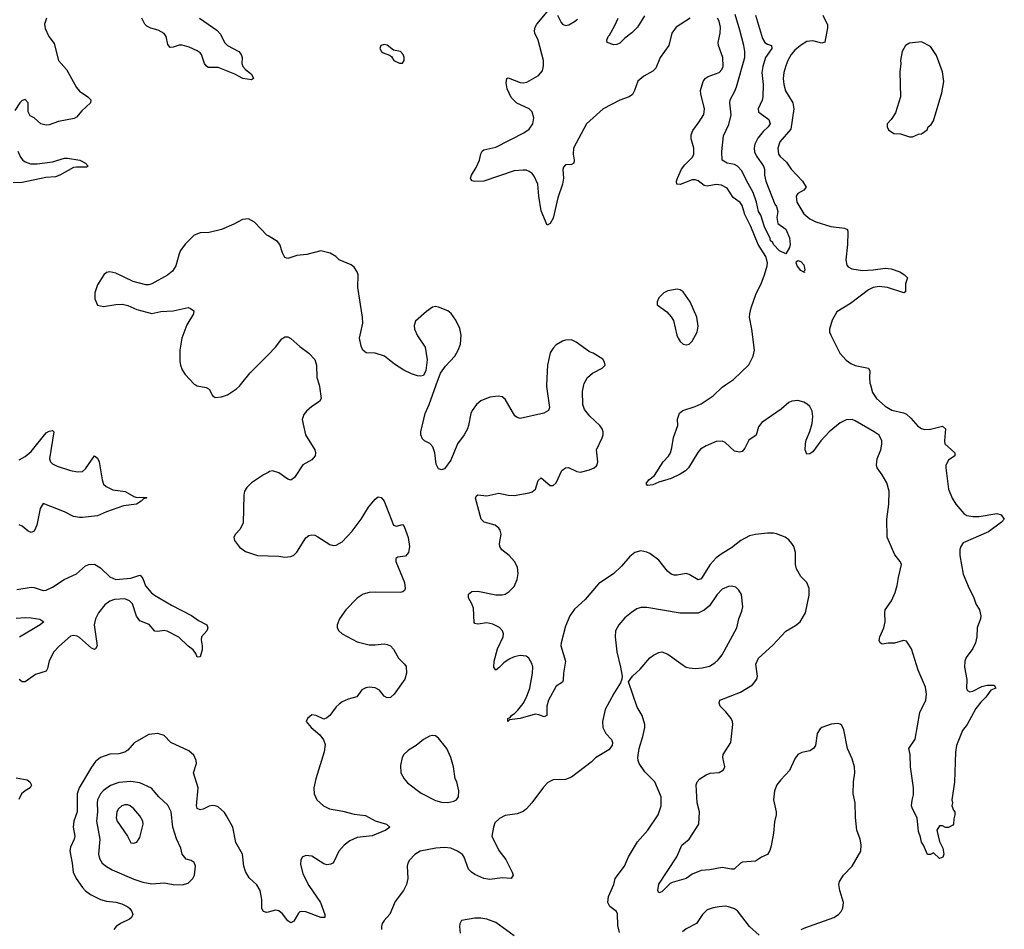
# Model space of a CAD drawing. Header units: inches. Extents: x 1771504 to 1971212, y 471788 to 643615.
# Tile 176 of 256: x 1808354 to 1814879, y 586392 to 592420. Entities that reach past the tile are written whole.
import ezdxf

# ---------------------------------------------------------------- set-up
doc = ezdxf.new("R2010")
doc.units = ezdxf.units.IN
doc.header["$MEASUREMENT"] = 0
for name, color, linetype in [('B8508', 7, 'Continuous'), ('B8509', 7, 'Continuous'), ('B8518', 7, 'Continuous'), ('B8519', 7, 'Continuous')]:
    doc.layers.add(name, color=color, linetype=linetype)

msp = doc.modelspace()

# ---------------------------------------------------------------- linework, layer by layer
at = {"layer": 'B8508', "color": 5}
for points, elevation in [([(1809518.8, 590000), (1809530, 589993), (1809590, 589982), (1809610, 589970.7), (1809630.4, 589930.4), (1809650, 589916.3), (1809690, 589920.4), (1809730, 589934), (1809790, 589973.7), (1809810, 589992), (1809816.5, 590000)], 520), ([(1808350, 589504.2), (1808390, 589525.8), (1808430, 589558.6), (1808530, 589681.7), (1808550, 589694.3), (1808570, 589698.4), (1808579.3, 589690), (1808550.4, 589510.4), (1808558, 589490), (1808570, 589478), (1808601.4, 589461.4), (1808690, 589433), (1808737, 589423), (1808770, 589425.5), (1808790, 589443), (1808850, 589530.6), (1808870, 589514), (1808881.3, 589490), (1808899.5, 589370), (1808910, 589342.8), (1808925.7, 589325.7), (1808970, 589304.9), (1809052.7, 589292.7), (1809110, 589259.5), (1809130, 589254.9), (1809177.1, 589257.1), (1809193.4, 589253.4), (1809193.4, 589250), (1809174.7, 589245.3), (1809159.1, 589230), (1809126.8, 589210), (1809041.7, 589198.3), (1808930, 589159.4), (1808870, 589133.3), (1808770, 589121.1), (1808750, 589120.4), (1808710, 589128.3), (1808650, 589159.8), (1808510, 589215.1), (1808490, 589182), (1808466.5, 589070), (1808449.1, 589030.9), (1808430, 589021.3), (1808410, 589029.7), (1808370, 589064.4), (1808350, 589073.3)], 480), ([(1810000, 589419.9), (1809970, 589403), (1809889.3, 589350.7), (1809858.9, 589321.1), (1809844.1, 589295.9), (1809838.3, 589270), (1809833.7, 589086.3), (1809815.8, 589044.2), (1809784, 589010), (1809773.4, 588990), (1809778, 588970), (1809810, 588925.5), (1809850, 588896.4), (1809930, 588868.7), (1810000, 588866.6)], 520), ([(1808335.1, 588644.9), (1808430, 588660.7), (1808450, 588658), (1808510, 588636.5), (1808530, 588638.9), (1808570, 588659.1), (1808648.6, 588711.4), (1808730, 588748.5), (1808790, 588800.2), (1808810.8, 588809.2), (1808850, 588812.3), (1808888.4, 588788.4), (1808950, 588727.2), (1808990, 588710.2), (1809090, 588719.8), (1809150, 588738.3), (1809155.5, 588735.5), (1809170, 588716.3), (1809188.5, 588668.5), (1809224.4, 588624.4), (1809246, 588606), (1809360.1, 588540.1), (1809492.2, 588472.2), (1809537.7, 588437.7), (1809594, 588410), (1809600.7, 588390), (1809594, 588370), (1809559.1, 588330), (1809556.3, 588310), (1809564, 588270), (1809563.5, 588243.5), (1809550, 588198), (1809530, 588195.3), (1809520.1, 588220.1), (1809503.3, 588243.3), (1809470, 588268), (1809408.7, 588328.7), (1809330, 588367.4), (1809310, 588371.4), (1809270, 588366.2), (1809250, 588368.5), (1809212.7, 588412.7), (1809150, 588435.6), (1809127.5, 588467.5), (1809100.4, 588550), (1809081.5, 588570), (1809050, 588582.3), (1808982.8, 588577.2), (1808950, 588566.4), (1808917.9, 588542.1), (1808876, 588490), (1808856, 588450), (1808848, 588410), (1808866, 588270), (1808856, 588250), (1808850, 588247.3), (1808830, 588255.1), (1808750, 588325.5), (1808734.1, 588334.1), (1808710, 588338.5), (1808690, 588334.4), (1808613.3, 588266.7), (1808580.8, 588230), (1808550, 588172.3), (1808538.4, 588121.6), (1808530, 588103.6), (1808458.6, 588081.4), (1808390, 588033.3), (1808370, 588033.3), (1808350, 588047.6)], 480), ([(1808330, 588454.4), (1808390, 588459.7), (1808430, 588456.5), (1808486.7, 588446.7), (1808513, 588430), (1808490, 588409.7), (1808352.2, 588327.8)], 460), ([(1810000, 586506.5), (1809990, 586504.2), (1809969.4, 586510), (1809958.4, 586530), (1809958.3, 586590), (1809946.3, 586650), (1809926.1, 586686.1), (1809874.2, 586734.2), (1809850, 586775.1), (1809839.3, 586810), (1809830.9, 586890), (1809786.7, 586966.7), (1809765.3, 587070), (1809725.2, 587145.2), (1809710, 587165.6), (1809670, 587202.9), (1809650, 587211.5), (1809630, 587212.6), (1809610, 587207.3), (1809570, 587188.8), (1809550, 587184.5), (1809530, 587192), (1809524.7, 587210), (1809535.4, 587330), (1809506.3, 587430), (1809525.1, 587490), (1809522.3, 587510), (1809507, 587547), (1809474.8, 587574.8), (1809355.1, 587630), (1809310, 587676.9), (1809270, 587689.7), (1809210, 587682.4), (1809111.5, 587628.5), (1809070, 587579.6), (1809050, 587565.1), (1809010, 587555.1), (1808950, 587553.1), (1808889.5, 587530.5), (1808856.6, 587503.4), (1808830, 587467.3), (1808748.6, 587330), (1808735.5, 587290), (1808735.2, 587170), (1808713.4, 587110), (1808708.1, 587070), (1808718.2, 587010), (1808715, 586990), (1808690, 586937), (1808686.8, 586913.2), (1808701.7, 586830), (1808707.2, 586770), (1808726.9, 586730), (1808770, 586669.1), (1808790, 586646.9), (1808822.6, 586622.6), (1808890, 586589.3), (1808930, 586579), (1808990, 586572.5), (1809030, 586560.6), (1809070, 586540.2), (1809083.7, 586530), (1809097.6, 586510), (1809103.1, 586490), (1809095.5, 586470), (1809081.5, 586458.5), (1809021.6, 586430), (1808992.7, 586410), (1808978, 586390)], 520), ([(1808330, 587395.7), (1808403.7, 587383.7), (1808421.7, 587370), (1808431.5, 587348.5), (1808422.4, 587330), (1808389.4, 587310.6), (1808366.3, 587290), (1808347.3, 587252.7)], 480)]:
    msp.add_lwpolyline(points, dxfattribs=dict(at, elevation=elevation))
for points, elevation in [([(1809090, 587372.5), (1809010, 587364.8), (1808955.4, 587344.6), (1808910, 587313.1), (1808889.6, 587290.4), (1808869.5, 587250), (1808866.5, 587230), (1808870.1, 587169.9), (1808861.7, 587110), (1808884.4, 586990), (1808875.3, 586890), (1808882, 586862), (1808901.3, 586830), (1808928.2, 586808.2), (1808967, 586787), (1809110, 586724.4), (1809170, 586704.4), (1809230, 586694), (1809310, 586701.1), (1809371.7, 586688.3), (1809430, 586686), (1809470, 586698.8), (1809501.2, 586730), (1809513.2, 586750), (1809519, 586810), (1809510, 586835.3), (1809489.1, 586849.1), (1809458, 586858), (1809429.7, 586889.7), (1809420.5, 586930), (1809392.4, 586992.4), (1809369, 587070), (1809357.8, 587170), (1809334.9, 587214.9), (1809275.8, 587270), (1809227.9, 587327.9), (1809150, 587363.8)], 540), ([(1809050, 587217), (1809030, 587209.8), (1809008.6, 587190), (1808997.8, 587170), (1808991.9, 587130), (1809000.2, 587110), (1809068.5, 587010), (1809090, 586966), (1809110, 586962.8), (1809130, 586970.8), (1809150, 587001), (1809171.4, 587088.6), (1809168.7, 587110), (1809150, 587144.2), (1809111, 587190), (1809085.6, 587210), (1809070, 587216.5)], 560)]:
    msp.add_lwpolyline(points, close=True, dxfattribs=dict(at, elevation=elevation))
at = {"layer": 'B8509', "color": 5}
for points, elevation in [([(1808530.7, 592430), (1808519.1, 592390), (1808522.5, 592362.5), (1808546, 592310), (1808582.5, 592262.5), (1808610.7, 592150), (1808663, 592090), (1808730.3, 591970), (1808750, 591947.2), (1808805.5, 591910), (1808826, 591890), (1808822.4, 591870), (1808764.7, 591815.3), (1808730, 591775.1), (1808714.5, 591765.5), (1808610, 591746), (1808550, 591724.2), (1808530, 591722), (1808494, 591730), (1808450, 591769.2), (1808422.9, 591782.9), (1808409.3, 591810), (1808409.2, 591870), (1808390, 591891.8), (1808370, 591885.2), (1808354.8, 591870), (1808321.1, 591818.9)], 480), ([(1809544.7, 592430), (1809660.2, 592350), (1809683.8, 592323.8), (1809711.5, 592270), (1809730, 592250.3), (1809804.9, 592210), (1809821.3, 592190), (1809828.2, 592170), (1809826, 592130), (1809833, 592110), (1809850.6, 592090), (1809890, 592059.1), (1809904, 592030), (1809890, 592022.4), (1809833.2, 592030), (1809779.2, 592059.2), (1809670, 592104.1), (1809603.6, 592103.6), (1809590, 592113.6), (1809579.1, 592130), (1809559.2, 592190), (1809550, 592200.4), (1809530, 592214.6), (1809477.3, 592237.3), (1809430, 592251.6), (1809410, 592250.8), (1809370, 592237.2), (1809350, 592236.9), (1809336.5, 592256.5), (1809324.2, 592310), (1809310, 592329.8), (1809271.5, 592350), (1809223.1, 592363.1), (1809196.8, 592376.8), (1809183.1, 592390), (1809164, 592430)], 480), ([(1808341.7, 591550), (1808358.9, 591510), (1808373.7, 591490), (1808390, 591477.7), (1808425.9, 591465.9), (1808470, 591465.8), (1808570, 591479.3), (1808650, 591502), (1808670, 591503.6), (1808753, 591490), (1808790.4, 591470), (1808806.8, 591450), (1808796, 591444), (1808730, 591443.9), (1808710, 591439.8), (1808618.7, 591390), (1808590, 591379.9), (1808526.2, 591373.8), (1808370, 591342.2), (1808310, 591338.8)], 480), ([(1810000, 590987.9), (1809992.5, 590992.5), (1809910, 591079.3), (1809870, 591101.2), (1809830, 591097.2), (1809773.8, 591066.2), (1809690, 591029.6), (1809610.3, 591009.7), (1809550, 591007.6), (1809510, 590992), (1809450, 590932), (1809420.4, 590890), (1809410.3, 590869.7), (1809388.8, 590790), (1809367.1, 590752.9), (1809333.7, 590726.3), (1809230, 590669.2), (1809210, 590662.7), (1809190, 590662.7), (1809146.8, 590673.2), (1809105.4, 590685.4), (1808990, 590741.2), (1808951.1, 590748.9), (1808930, 590744), (1808910.6, 590729.4), (1808870, 590664), (1808852.7, 590610), (1808852.7, 590570), (1808870, 590527.7), (1808910, 590519.3), (1808990, 590533.4), (1809034.4, 590534.4), (1809070, 590526), (1809130, 590498.8), (1809230, 590473.4), (1809290, 590486), (1809370, 590490.3), (1809470, 590512.2), (1809486.4, 590506.4), (1809506.8, 590490), (1809504.9, 590470), (1809461.1, 590398.9), (1809427.2, 590310), (1809414.9, 590230), (1809415.2, 590155.2), (1809419.3, 590130), (1809430, 590101), (1809450.6, 590070), (1809510, 590005.5), (1809518.8, 590000)], 520), ([(1809816.5, 590000), (1809880.8, 590079.2), (1810000, 590199.8)], 520)]:
    msp.add_lwpolyline(points, dxfattribs=dict(at, elevation=elevation))
at = {"layer": 'B8518', "color": 5}
for points, elevation in [([(1810338.4, 590000), (1810341.3, 589990), (1810352.4, 589910), (1810340.5, 589890), (1810290, 589857.4), (1810253.3, 589826.7), (1810236.3, 589803.7), (1810225.7, 589770), (1810247, 589670), (1810308.8, 589570), (1810312.9, 589550), (1810311.1, 589528.9), (1810290, 589503), (1810230, 589469.6), (1810174.6, 589385.4), (1810151.5, 589368.5), (1810130, 589375.1), (1810070, 589416.9), (1810030, 589429.6), (1810010, 589425.6), (1810000, 589419.9)], 520), ([(1811845.5, 590000), (1811844.9, 589990), (1811864.4, 589850), (1811859.1, 589830), (1811826.7, 589813.3), (1811670, 589777.3), (1811650, 589783.5), (1811635.8, 589795.8), (1811570, 589906.6), (1811550, 589920.7), (1811526, 589926), (1811470, 589919.7), (1811410, 589893.7), (1811381.3, 589870), (1811351.8, 589830), (1811343.6, 589810), (1811328.8, 589730), (1811321.1, 589710), (1811299.5, 589670), (1811255.6, 589610), (1811210, 589501.2), (1811170, 589444), (1811150, 589437.2), (1811130, 589444), (1811114.2, 589474.2), (1811105.1, 589550), (1811091.8, 589590), (1811071.2, 589611.2), (1811037.2, 589630), (1811023, 589643), (1811012, 589670), (1811011.8, 589690), (1811040.7, 589810), (1811067.3, 589870), (1811114.5, 590000)], 520), ([(1813531.8, 586390), (1813557.9, 586402.1), (1813749.8, 586470.2), (1813779.6, 586490), (1813796.9, 586510), (1813808.3, 586531.7), (1813812.6, 586570), (1813788.6, 586650), (1813782.7, 586690), (1813785.7, 586710), (1813812.4, 586750), (1813871.5, 586810), (1813927.1, 586910), (1813931, 586951), (1813923.1, 586990), (1813902.4, 587050), (1813893.5, 587133.5), (1813891.3, 587230), (1813876.5, 587290), (1813878.6, 587370), (1813888, 587430), (1813886.6, 587470), (1813870, 587522.7), (1813839.1, 587590), (1813815.2, 587715.2), (1813802.5, 587742.5), (1813791.8, 587751.8), (1813775.1, 587755.1), (1813730.8, 587750.8), (1813670.5, 587730), (1813659.5, 587720.5), (1813638.3, 587690), (1813627.2, 587610), (1813614.9, 587590), (1813590, 587574.8), (1813536.3, 587563.7), (1813510, 587549.8), (1813490, 587523), (1813455.4, 587444.6), (1813396.8, 587383.2), (1813372.3, 587350), (1813355.9, 587310), (1813348.4, 587250), (1813367.6, 587170), (1813367.4, 587150), (1813355.1, 587104.9), (1813350.2, 587030), (1813334, 586946), (1813325.7, 586914.3), (1813310, 586887.3), (1813270, 586869.6), (1813230, 586843.5), (1813142.7, 586837.3), (1813130, 586831.2), (1813088.3, 586791.7), (1813070, 586789.8), (1813010, 586802.5), (1812926.9, 586786.9), (1812870, 586781.7), (1812810, 586756.9), (1812771.5, 586728.5), (1812677.5, 586702.5), (1812664.8, 586695.2), (1812610, 586641.3), (1812590, 586633.2), (1812583, 586650), (1812588.9, 586691.1), (1812708, 586872), (1812741.1, 586950), (1812791.3, 586988.7), (1812855.1, 587090), (1812859.6, 587170), (1812843.5, 587230), (1812836.9, 587350), (1812843.6, 587370), (1812860.9, 587390), (1812903.1, 587416.9), (1812930, 587426.3), (1812990, 587430.4), (1813017.6, 587450), (1813026, 587470), (1813014, 587530), (1813016.3, 587550), (1813066.4, 587630), (1813078.7, 587750), (1813076.8, 587770), (1813068.4, 587790), (1813033.7, 587833.7), (1812996.2, 587870), (1812989.6, 587890), (1812994.5, 587910), (1813130, 587963.3), (1813210, 588013.4), (1813238.2, 588050), (1813243.5, 588070), (1813231.3, 588150), (1813249.7, 588190), (1813344.4, 588275.6), (1813431.5, 588368.5), (1813494.7, 588405.3), (1813526, 588430), (1813561.1, 588490), (1813585.6, 588605.6), (1813586, 588650), (1813571.2, 588690), (1813531.1, 588731.1), (1813502, 588782), (1813494.5, 588810), (1813494, 588890), (1813482.9, 588930), (1813471.8, 588950), (1813450, 588973.6), (1813426, 588990), (1813370, 589013.7), (1813350, 589017.7), (1813310, 589016.4), (1813230, 589009.7), (1813190, 588999.2), (1813133.7, 588970), (1813070, 588919.7), (1813010, 588883.5), (1812970, 588853), (1812930, 588809.7), (1812870, 588715.4), (1812850, 588707.3), (1812790, 588743.1), (1812770, 588749.7), (1812710, 588739.2), (1812690, 588739.2), (1812670, 588745.7), (1812646, 588766), (1812590, 588837.6), (1812530, 588883.5), (1812510, 588892.6), (1812470, 588901.1), (1812430, 588889.7), (1812396.4, 588863.6), (1812340.9, 588799.1), (1812290, 588751.2), (1812190, 588681.6), (1812101.3, 588578.7), (1812030, 588513), (1811999.7, 588470), (1811970, 588400.7), (1811942.2, 588290), (1811940.7, 588270), (1811971.3, 588170), (1811957.2, 588090), (1811956.4, 588043.6), (1811950.2, 588029.8), (1811910, 588004.4), (1811858, 587910), (1811847.8, 587870), (1811847.3, 587810), (1811830, 587801.3), (1811794.2, 587814.2), (1811770, 587817.4), (1811670, 587789.8), (1811600.5, 587779.5), (1811589.5, 587769.5), (1811589.6, 587790), (1811603, 587797), (1811612, 587810), (1811635.8, 587824.2), (1811655.9, 587844.1), (1811690.4, 587889.6), (1811712.7, 587930), (1811734, 587990), (1811752.7, 588090), (1811753.9, 588130), (1811749.8, 588150), (1811728.6, 588188.6), (1811710, 588201.8), (1811670, 588205.8), (1811630, 588198.2), (1811598.1, 588181.9), (1811562.1, 588157.9), (1811530, 588124.2), (1811509.7, 588109.7), (1811496.2, 588130), (1811498.2, 588170), (1811521.2, 588250), (1811558, 588330), (1811560.4, 588350), (1811554.3, 588370), (1811532.9, 588392.9), (1811490, 588414.2), (1811450, 588423.1), (1811390, 588414.3), (1811370, 588418), (1811365.2, 588425.2), (1811360.3, 588520.3), (1811350, 588549.5), (1811327.8, 588590), (1811327.2, 588612.7), (1811349.8, 588630.2), (1811390, 588633.8), (1811508, 588608), (1811550, 588608.6), (1811570, 588614.2), (1811598.3, 588630), (1811630, 588664.2), (1811650.7, 588710), (1811657.7, 588750), (1811652, 588792), (1811632.1, 588830), (1811597.4, 588870), (1811548, 588908), (1811536.4, 588930), (1811533.3, 588950), (1811543.5, 589010), (1811537.5, 589037.5), (1811529.5, 589050), (1811503.7, 589070), (1811430.8, 589090.8), (1811412.8, 589110), (1811374.7, 589250), (1811378, 589262), (1811390, 589272), (1811450, 589264.7), (1811530, 589283.6), (1811590.2, 589270.2), (1811630, 589267), (1811730, 589283.8), (1811750, 589292.2), (1811771.6, 589310), (1811790, 589367.3), (1811810, 589384.9), (1811870, 589334.3), (1811890, 589333.4), (1811910, 589350.4), (1811947.1, 589432.9), (1811970, 589451.3), (1811990, 589452.4), (1812046.1, 589426.1), (1812070, 589422.4), (1812130, 589436.5), (1812160.9, 589450), (1812176.3, 589463.7), (1812181.6, 589470), (1812184.7, 589490), (1812175.3, 589570), (1812213.8, 589650), (1812220.3, 589670), (1812220.3, 589690), (1812214, 589710), (1812199.2, 589730), (1812132.5, 589792.5), (1812097.5, 589837.5), (1812085.6, 589870), (1812083.8, 589956.2), (1812092.3, 590000)], 520), ([(1813991.4, 590000), (1814005.8, 589950), (1814031.2, 589910), (1814090, 589858.6), (1814133.6, 589833.6), (1814210, 589815.3), (1814230, 589805.4), (1814259.3, 589779.3), (1814306, 589726), (1814330, 589710.2), (1814350, 589704.5), (1814390, 589705.8), (1814470, 589726), (1814488, 589710), (1814482, 589630), (1814484.4, 589610), (1814550.5, 589549.5), (1814550.6, 589530), (1814510, 589500.7), (1814491.8, 589468.2), (1814490.3, 589450), (1814509.2, 589310), (1814532.4, 589250), (1814558.6, 589210), (1814610, 589148.7), (1814630, 589134.9), (1814670, 589127.4), (1814712.2, 589127.8), (1814830, 589148.4), (1814858.8, 589138.8), (1814878.8, 589110), (1814859.1, 589090), (1814773.6, 589026.4), (1814607.1, 588952.9), (1814591.3, 588930), (1814585, 588910), (1814583.5, 588870), (1814605.4, 588745.4), (1814645.8, 588650), (1814675.4, 588595.4), (1814689.6, 588549.6), (1814714.4, 588510), (1814722.8, 588470), (1814720.2, 588450), (1814699, 588390), (1814696.3, 588330), (1814687.5, 588290), (1814670, 588252.8), (1814627.1, 588192.9), (1814618.2, 588170), (1814615.7, 588130), (1814631.2, 588048.8), (1814628.9, 587988.9), (1814634.6, 587974.6), (1814650, 587967), (1814670, 587970.4), (1814730, 588002), (1814766, 588010), (1814812, 588010), (1814822, 587990), (1814790, 587978), (1814757.3, 587930), (1814723, 587897), (1814690, 587855.1), (1814632.9, 587750), (1814602.3, 587710), (1814561.1, 587610), (1814554.3, 587565.7), (1814547.9, 587367.9), (1814530.7, 587250.7), (1814534.8, 587230), (1814531.3, 587210), (1814541, 587181), (1814551, 587170), (1814551.3, 587150), (1814543.6, 587123.6), (1814542, 587090), (1814536.9, 587083.1), (1814510, 587068), (1814490, 587068), (1814470, 587078), (1814450, 587078), (1814432, 587050), (1814450, 586974), (1814472, 586930), (1814478, 586890), (1814472, 586870), (1814450, 586862), (1814410, 586898), (1814390, 586888), (1814370, 586888), (1814343.6, 586950), (1814329.8, 586970), (1814323.9, 587003.9), (1814310, 587041.2), (1814302.3, 587130), (1814269.8, 587190), (1814263.5, 587210), (1814267.4, 587247.4), (1814277.4, 587282.6), (1814277.8, 587330), (1814256.8, 587470), (1814254, 587550), (1814247.1, 587590), (1814287.6, 587652.4), (1814319.6, 587830), (1814359.2, 587910), (1814363.7, 587950), (1814356.9, 587996.9), (1814309, 588109), (1814263.1, 588250), (1814236, 588296), (1814230, 588302), (1814210, 588307.3), (1814150, 588288), (1814110, 588289.6), (1814070, 588281.2), (1814055.3, 588290), (1814050, 588306), (1814054, 588330), (1814079.6, 588390), (1814089.4, 588430), (1814086, 588490), (1814089.5, 588510), (1814131.2, 588568.8), (1814155.9, 588624.1), (1814169.4, 588670), (1814176.6, 588723.4), (1814197, 588810), (1814189.5, 588830), (1814154.1, 588874.1), (1814102.5, 588990), (1814099.6, 589110), (1814112.9, 589210), (1814115.2, 589295.2), (1814101, 589350), (1814070, 589404.5), (1814036.8, 589450), (1814031.5, 589470), (1814035.7, 589510), (1814060.2, 589570), (1814068.2, 589608.2), (1814066.8, 589630), (1814050, 589666), (1814016.4, 589690), (1813890, 589762.2), (1813870, 589771.2), (1813830, 589768.4), (1813790, 589748.4), (1813718.2, 589690), (1813662.2, 589630), (1813610, 589556.9), (1813590, 589543.1), (1813570, 589540.7), (1813559.2, 589570), (1813560.8, 589610), (1813565.5, 589634.5), (1813590, 589690.4), (1813605.2, 589745.2), (1813609.8, 589789.8), (1813605.1, 589825.1), (1813590, 589857), (1813573.2, 589873.2), (1813550, 589886.3), (1813510, 589896), (1813470, 589891.7), (1813450, 589883.1), (1813400.2, 589839.8), (1813271.1, 589750), (1813250, 589722.9), (1813233.7, 589666.3), (1813186.5, 589633.5), (1813159.5, 589580.5), (1813140.9, 589559.1), (1813124.7, 589555.3), (1813090, 589562), (1813030, 589618), (1813010, 589628.2), (1812970, 589625.7), (1812903.4, 589596.6), (1812865.7, 589574.3), (1812847.9, 589552.1), (1812786.3, 589450), (1812766.7, 589430), (1812730, 589407.6), (1812670, 589378.7), (1812590, 589356.2), (1812550, 589337.6), (1812513.6, 589333.6), (1812505.8, 589345.8), (1812522.4, 589370), (1812560.9, 589399.1), (1812618.9, 589490), (1812653.3, 589526.7), (1812665.7, 589550), (1812676.3, 589583.7), (1812687.5, 589652.5), (1812715.6, 589730), (1812714, 589774), (1812726.3, 589813.7), (1812749.2, 589830), (1812830, 589856.6), (1812870, 589875.5), (1812950, 589927.8), (1813010, 589986), (1813031.5, 590000)], 480), ([(1810000, 588866.6), (1810070, 588864.6), (1810110, 588859.5), (1810150, 588863.7), (1810170, 588872.4), (1810190, 588890.5), (1810250, 588986.4), (1810270, 589003.1), (1810290, 589007), (1810310, 589003.7), (1810330, 588993.7), (1810410, 588942), (1810430, 588935.3), (1810450, 588937), (1810490, 588961.1), (1810556.4, 589030), (1810617.7, 589110), (1810665.1, 589190), (1810710, 589243.8), (1810730, 589258), (1810750, 589253.4), (1810768.9, 589228.9), (1810830, 589071.3), (1810850, 589064), (1810890, 589074), (1810901.1, 589061.1), (1810928.9, 588988.9), (1810938, 588930), (1810930.3, 588889.7), (1810910, 588866), (1810860.7, 588859.3), (1810846.8, 588850), (1810847.3, 588830), (1810903.7, 588690), (1810908.1, 588651.9), (1810903, 588637), (1810892, 588628), (1810875.1, 588624.9), (1810710, 588626.6), (1810670, 588623.5), (1810630, 588613.1), (1810590, 588587.4), (1810515.3, 588510), (1810473.4, 588450), (1810457.6, 588410), (1810458.4, 588390), (1810468.2, 588370), (1810490.5, 588350), (1810590, 588296.5), (1810670, 588277.8), (1810710, 588276.9), (1810770, 588283.7), (1810790, 588280.4), (1810810, 588270.4), (1810830, 588248), (1810863.1, 588190), (1810904.4, 588150), (1810914.4, 588134.4), (1810917.4, 588090), (1810906, 588050), (1810836.4, 587950), (1810810, 587929.5), (1810790, 587927), (1810770, 587937), (1810737.8, 587977.8), (1810710, 587993.3), (1810670, 587997.6), (1810646.7, 587993.3), (1810621.3, 587978.7), (1810587.5, 587932.5), (1810530, 587918), (1810490, 587899.5), (1810470, 587884.5), (1810450, 587866), (1810410, 587809.2), (1810390, 587793.2), (1810370, 587785.2), (1810318, 587810), (1810290, 587812.7), (1810262, 587790), (1810252, 587770), (1810284.7, 587730), (1810342, 587682), (1810366.9, 587646.9), (1810377.4, 587617.4), (1810371.1, 587568.9), (1810316, 587390), (1810302.6, 587330), (1810304.9, 587290), (1810323.1, 587250), (1810366, 587210), (1810407.7, 587190), (1810494.7, 587174.7), (1810570, 587154.9), (1810646.1, 587146.1), (1810710, 587110.3), (1810784.7, 587090), (1810806.8, 587070), (1810781, 587050), (1810690, 587011.1), (1810590, 587000.7), (1810541.3, 586978.7), (1810504.2, 586950), (1810468.5, 586910), (1810436.9, 586843.1), (1810428.7, 586831.3), (1810415.8, 586824.2), (1810390, 586820.5), (1810370, 586826.3), (1810290, 586877.7), (1810250, 586881.6), (1810225.5, 586870), (1810216.4, 586850), (1810215.1, 586824.9), (1810230, 586759.1), (1810270, 586681.6), (1810347.4, 586570), (1810376.3, 586490), (1810376, 586470), (1810349, 586470), (1810250, 586508.4), (1810222, 586510), (1810210, 586507.3), (1810201.3, 586498.7), (1810170, 586445.2), (1810150, 586434.5), (1810130, 586447.8), (1810095.5, 586495.5), (1810070, 586515.6), (1810050, 586518), (1810000, 586506.5)], 520), ([(1812328, 586370), (1812317.5, 586417.5), (1812315.3, 586495.3), (1812309.5, 586510), (1812264.2, 586544.2), (1812251.5, 586570), (1812255.4, 586610), (1812290.9, 586689.1), (1812300.5, 586730), (1812360.9, 586810), (1812388.2, 586871.8), (1812447.9, 586972.1), (1812516, 587050), (1812584.5, 587150), (1812605.1, 587210), (1812603.7, 587270), (1812562.7, 587370), (1812495.9, 587435.9), (1812459.3, 587490), (1812452.7, 587510), (1812449.3, 587530), (1812459.3, 587590), (1812483.7, 587670), (1812496.2, 587730), (1812495.6, 587750), (1812478, 587810), (1812445.4, 587865.4), (1812388.4, 588031.6), (1812415.3, 588070), (1812464.8, 588115.2), (1812530, 588190.5), (1812553.2, 588210), (1812590, 588226.4), (1812610, 588230.4), (1812650, 588216.4), (1812750, 588142.7), (1812770, 588130.3), (1812790, 588124.9), (1812830, 588120.9), (1812875.8, 588124.2), (1812924.2, 588135.8), (1812961.1, 588158.9), (1812982.6, 588177.4), (1813009, 588211), (1813105.6, 588390), (1813118.4, 588450), (1813139.7, 588500.3), (1813145.1, 588530), (1813137.6, 588610), (1813120.4, 588640.4), (1813098.8, 588658.8), (1813070, 588666.2), (1813050, 588663.8), (1813010, 588646), (1812975, 588610), (1812924, 588536), (1812890, 588507.1), (1812850, 588487.4), (1812730, 588488.4), (1812510, 588524), (1812470, 588524.2), (1812444.2, 588515.8), (1812407.9, 588492.1), (1812364.5, 588455.5), (1812324.4, 588410), (1812302.4, 588370), (1812299.5, 588330), (1812310.3, 588230), (1812335.5, 588130), (1812346, 588070), (1812344.7, 588050), (1812335.3, 588024.7), (1812290, 587955.3), (1812233.4, 587850), (1812216.3, 587770), (1812219.1, 587730), (1812239.1, 587690), (1812274.8, 587650), (1812282.8, 587630), (1812281, 587610), (1812257.5, 587582.5), (1812170.4, 587529.6), (1812139.9, 587500.1), (1812010, 587400.4), (1811970, 587385.4), (1811890, 587382.9), (1811854.6, 587365.4), (1811824.7, 587335.3), (1811747.7, 587230), (1811713.4, 587190), (1811690, 587172.3), (1811650, 587157), (1811570, 587146.6), (1811534.2, 587125.8), (1811503.1, 587096.9), (1811492.7, 587070), (1811481.6, 587010), (1811530, 586914), (1811574.7, 586854.7), (1811618.4, 586770), (1811624, 586750), (1811611.3, 586730), (1811550, 586732.7), (1811470, 586722), (1811430, 586729.8), (1811370, 586756.3), (1811347, 586770), (1811328, 586790), (1811299.7, 586870), (1811288.5, 586888.5), (1811255.1, 586910), (1811210, 586929.8), (1811170, 586934.8), (1811112, 586930), (1811007.3, 586910), (1810973, 586887), (1810937.3, 586850), (1810926.8, 586830), (1810920.7, 586810), (1810924.9, 586730), (1810918, 586690), (1810896.3, 586650), (1810842.5, 586577.5), (1810806.8, 586493.2), (1810768.2, 586450), (1810756.4, 586430), (1810752.2, 586410), (1810750.4, 586390)], 540), ([(1813254.3, 586354.3), (1813189.6, 586410), (1813110, 586513.6), (1813090, 586527.8), (1813050, 586541.6), (1813030, 586545.1), (1812990, 586540.9), (1812950, 586534.5), (1812910, 586520.9), (1812878.4, 586490), (1812839.1, 586430), (1812770, 586394.3), (1812745.4, 586374.6)], 540), ([(1811629.7, 586350), (1811510, 586437.3), (1811450, 586458.7), (1811410, 586465.6), (1811370, 586465.1), (1811282, 586450), (1811270.7, 586429.3), (1811268.3, 586411.7), (1811272.5, 586367.5)], 560)]:
    msp.add_lwpolyline(points, dxfattribs=dict(at, elevation=elevation))
at = {"layer": 'B8518', "color": 5, "elevation": 540}
msp.add_lwpolyline([(1811090, 587677), (1811070, 587672), (1811030, 587649.6), (1810981.6, 587610), (1810930, 587580.5), (1810898.7, 587550), (1810888.8, 587530), (1810877.5, 587477.5), (1810880.4, 587430), (1810901.6, 587390), (1810923.1, 587363.1), (1811013.8, 587293.8), (1811110, 587246), (1811150, 587234.9), (1811190, 587232.7), (1811230, 587240.7), (1811249.5, 587250.5), (1811260.9, 587270), (1811262.9, 587310), (1811250, 587368.7), (1811240.5, 587390), (1811229.6, 587470), (1811211.6, 587530), (1811185.1, 587590), (1811130, 587659.3), (1811110, 587675.1)], close=True, dxfattribs=at)
at = {"layer": 'B8519', "color": 5}
for points, elevation in [([(1812796.4, 592430), (1812703.1, 592370), (1812674.9, 592330), (1812654.7, 592250), (1812598.7, 592170), (1812570, 592099.6), (1812550, 592078.3), (1812490, 592045.7), (1812450, 592013.3), (1812428.9, 591950), (1812414.8, 591925.2), (1812391.9, 591908.1), (1812330, 591886.8), (1812219.5, 591830), (1812108.9, 591730), (1812024.6, 591570), (1812021.1, 591530), (1812028, 591490), (1812026, 591470), (1812010, 591460.9), (1811970, 591458.4), (1811957, 591443), (1811952.3, 591427.7), (1811957.4, 591370), (1811951.8, 591330), (1811920, 591240), (1811890, 591104), (1811870, 591069.2), (1811850, 591059), (1811810, 591153.2), (1811794, 591250), (1811787.4, 591330), (1811764, 591384), (1811750, 591400.5), (1811730, 591414.3), (1811710, 591422.3), (1811690, 591423.9), (1811630, 591419.4), (1811429.6, 591349.6), (1811370, 591347), (1811352.9, 591352.9), (1811343.2, 591363.2), (1811341.2, 591370), (1811347.8, 591390), (1811378.9, 591441.1), (1811401.7, 591490), (1811409.7, 591530.3), (1811419.3, 591550), (1811430, 591557.1), (1811510, 591576.5), (1811694.7, 591670), (1811730, 591694), (1811754.2, 591730), (1811760.3, 591770), (1811750.7, 591810.7), (1811729.8, 591829.8), (1811647.4, 591867.4), (1811610, 591903.6), (1811583.1, 591963.1), (1811577.2, 592002.8), (1811582.7, 592030), (1811590, 592034.9), (1811670, 592005.2), (1811690, 592002), (1811714.4, 592005.6), (1811792.3, 592050), (1811818.2, 592081.8), (1811825.6, 592114.4), (1811823.9, 592150), (1811790, 592284), (1811768.2, 592330), (1811765.9, 592345.9), (1811769.7, 592370), (1811781.3, 592390), (1811848.3, 592471.7)], 480), ([(1811917.3, 592450), (1811941.2, 592401.2), (1811950, 592390.6), (1811970, 592381.6), (1811993.8, 592386.2), (1812030, 592407.3), (1812050, 592424)], 480), ([(1812495, 592445), (1812447.7, 592370), (1812410, 592332.3), (1812363.1, 592296.9), (1812330, 592265.1), (1812310, 592255.6), (1812290, 592252.7), (1812248, 592270), (1812244.7, 592284.7), (1812254, 592310), (1812262.9, 592317.1), (1812298.7, 592381.3), (1812319.2, 592430)], 460), ([(1813031.5, 590000), (1813085.2, 590034.8), (1813186.3, 590133.7), (1813213.6, 590190), (1813222.4, 590230), (1813206.4, 590370), (1813189.8, 590449.8), (1813191.9, 590471.9), (1813200.9, 590510), (1813235.3, 590604.7), (1813267.5, 590670), (1813289.9, 590730), (1813307.7, 590790), (1813309.2, 590810), (1813297.5, 590850), (1813247.1, 590930), (1813198.7, 591050), (1813158.8, 591130), (1813140.7, 591190), (1813129, 591209), (1813081.7, 591241.7), (1813043.1, 591303.1), (1813004.6, 591324.6), (1812970, 591329.1), (1812910, 591316.7), (1812890, 591320.9), (1812850, 591352.2), (1812830, 591359.9), (1812810, 591358), (1812730, 591329.1), (1812707.8, 591330), (1812706.6, 591350), (1812712.5, 591370), (1812740.2, 591430), (1812761.1, 591458.9), (1812811.5, 591508.5), (1812821.6, 591530), (1812822.3, 591570), (1812804.5, 591630), (1812803.5, 591656.5), (1812814, 591686), (1812857.5, 591742.5), (1812887.9, 591792.1), (1812892.5, 591830), (1812866.8, 591930), (1812866, 591950), (1812882.7, 592010), (1812896.3, 592030), (1812916.2, 592043.8), (1812990, 592070.3), (1813007.4, 592090), (1813014.6, 592110), (1813012.5, 592170), (1812983.7, 592250), (1812982.5, 592270), (1812996.5, 592330), (1812997.8, 592370), (1812989.8, 592409.8), (1812978.5, 592430)], 480), ([(1813231, 592450), (1813276.7, 592296.7), (1813292.4, 592270), (1813310, 592258.3), (1813335.5, 592250), (1813338.5, 592230), (1813297.2, 592170), (1813278, 592110), (1813272.7, 592070), (1813280.6, 591990), (1813278.6, 591910), (1813273.6, 591886.4), (1813248.1, 591830), (1813250.3, 591810), (1813260, 591800), (1813317.9, 591757.9), (1813326.2, 591730), (1813314.3, 591710), (1813280.2, 591679.8), (1813244.3, 591635.7), (1813224.5, 591595.5), (1813220.7, 591570), (1813224.1, 591544.1), (1813235.9, 591515.9), (1813283.1, 591450), (1813290.2, 591430), (1813290.3, 591390), (1813297.6, 591350), (1813358.8, 591198.8), (1813370, 591182), (1813378, 591150), (1813372, 591110), (1813378, 591070), (1813430, 591031.3), (1813455.5, 590975.5), (1813459.1, 590930), (1813456, 590910), (1813430.7, 590869.3), (1813390, 590888.5), (1813348.2, 590930), (1813343.9, 590943.9), (1813330, 590955.3), (1813327.1, 590970), (1813290, 591047), (1813265.2, 591125.2), (1813249.2, 591150), (1813236.2, 591210), (1813215, 591275), (1813170, 591354.3), (1813139.3, 591419.3), (1813110, 591450.7), (1813090, 591459.8), (1813041.2, 591470), (1813009.6, 591490), (1813006, 591546), (1813016.8, 591650), (1813053.2, 591726.8), (1813068.8, 591790), (1813059, 591870), (1813062.9, 591890), (1813093.5, 591946.5), (1813103.9, 591976.1), (1813158.5, 592170), (1813159.4, 592210), (1813152.9, 592250), (1813125.6, 592350), (1813094.6, 592454.6)], 460), ([(1813675.8, 592450), (1813706.5, 592386.5), (1813707.2, 592367.2), (1813688.8, 592271.2), (1813670, 592263.9), (1813610, 592280.3), (1813570, 592276.8), (1813527.7, 592250), (1813490, 592217.6), (1813467.2, 592190), (1813444.9, 592150), (1813430, 592115.1), (1813418.2, 592070), (1813414.2, 592030), (1813417.2, 591990), (1813427.9, 591947.9), (1813476.5, 591870), (1813484.9, 591830), (1813464.8, 591695.2), (1813390.3, 591610), (1813377.3, 591570), (1813382.4, 591530), (1813392.7, 591512.7), (1813436.3, 591476.3), (1813465.4, 591430), (1813542.2, 591350), (1813565.7, 591310), (1813550.4, 591290), (1813511, 591269), (1813498.5, 591250), (1813503.8, 591210), (1813550, 591133.2), (1813590, 591100.4), (1813630, 591080.4), (1813730, 591049.3), (1813819.5, 591039.5), (1813839.5, 591030), (1813842.8, 591010), (1813839.8, 590930), (1813828.5, 590828.5), (1813834.4, 590794.4), (1813843, 590783), (1813868.7, 590768.7), (1813938, 590758), (1814010, 590761.9), (1814090, 590773.9), (1814130, 590770.2), (1814185.5, 590750), (1814218, 590730), (1814237.3, 590710), (1814224.9, 590670), (1814223.5, 590616.5), (1814212, 590610), (1814105.4, 590645.4), (1814050, 590651.7), (1814010, 590645.4), (1813978, 590630), (1813859.9, 590540.1), (1813770, 590483.5), (1813737.3, 590430), (1813719.3, 590370), (1813721, 590350), (1813729.3, 590330), (1813789.4, 590210), (1813830, 590163.9), (1813861.2, 590141.2), (1813890, 590129.3), (1813979.1, 590110), (1813988.7, 590090), (1813984.7, 590050), (1813987.9, 590012.1), (1813991.4, 590000)], 480), ([(1811114.5, 590000), (1811142.6, 590077.4), (1811175.1, 590124.9), (1811236.3, 590190), (1811260.5, 590230), (1811274.7, 590270), (1811279.7, 590330), (1811270, 590374), (1811244.5, 590430), (1811214, 590474), (1811191.2, 590491.2), (1811130, 590515.6), (1811110, 590519.6), (1811090, 590515.6), (1811050, 590487.3), (1810976.5, 590423.5), (1810967.2, 590392.8), (1810970.3, 590370), (1810990, 590325.5), (1811041.6, 590250), (1811054.2, 590165.8), (1811045.2, 590094.8), (1811030, 590062), (1811010, 590057.2), (1810990, 590059.3), (1810950, 590072.7), (1810898.3, 590098.3), (1810837.1, 590137.1), (1810771.1, 590191.1), (1810710, 590209.6), (1810650, 590212.3), (1810627, 590230), (1810616.6, 590256.6), (1810606.3, 590310), (1810626.6, 590410), (1810625.7, 590450), (1810595.1, 590644.9), (1810596.2, 590730), (1810589.4, 590750), (1810570, 590779.3), (1810550, 590795.1), (1810470, 590829), (1810448.7, 590850), (1810412.1, 590872.1), (1810350, 590889.3), (1810255.6, 590864.4), (1810190, 590858.7), (1810130, 590838), (1810110, 590845.2), (1810094.9, 590874.9), (1810077, 590930), (1810062.7, 590950), (1810000, 590987.9)], 520), ([(1810000, 590199.8), (1810050, 590250.4), (1810090, 590306), (1810110, 590319.5), (1810130, 590317.6), (1810150, 590306.7), (1810210, 590254.4), (1810270.6, 590210), (1810308.7, 590168.7), (1810321.6, 590130), (1810323.8, 590050), (1810338.4, 590000)], 520), ([(1812092.3, 590000), (1812094.3, 590010), (1812116.2, 590050), (1812150, 590078), (1812214, 590110), (1812233.2, 590130), (1812229.2, 590150), (1812217.2, 590170), (1812154, 590210), (1812130, 590219.5), (1812042.2, 590282.2), (1812010, 590298), (1811970, 590296.9), (1811950, 590289.7), (1811910, 590264.7), (1811890, 590244.2), (1811870, 590211.8), (1811852.1, 590130), (1811845.5, 590000)], 520)]:
    msp.add_lwpolyline(points, dxfattribs=dict(at, elevation=elevation))
for points, elevation in [([(1810770, 592256), (1810746, 592250), (1810741, 592230), (1810751.3, 592210), (1810761.4, 592201.4), (1810805.4, 592185.4), (1810816.9, 592176.9), (1810834, 592150), (1810870, 592132), (1810890, 592132), (1810902, 592150), (1810902, 592170), (1810895.3, 592190), (1810878, 592210), (1810830, 592218), (1810790, 592252)], 520), ([(1814330, 592273.2), (1814250, 592264), (1814224.7, 592250), (1814201, 592210), (1814190.8, 592150), (1814194, 592130), (1814186, 592074), (1814191.6, 591908.4), (1814157.3, 591802.7), (1814130, 591758), (1814102, 591730), (1814102, 591710), (1814112, 591690), (1814147.1, 591667.1), (1814190, 591664.7), (1814250, 591644.7), (1814270, 591644.7), (1814310, 591662), (1814330, 591664.7), (1814368, 591690), (1814375.3, 591710), (1814394.2, 591725.8), (1814409.4, 591750.6), (1814464.4, 591935.6), (1814478.7, 592010), (1814470, 592075.3), (1814430, 592182), (1814390, 592242)], 520), ([(1813554, 590746), (1813550, 590748), (1813530, 590759), (1813506.6, 590790), (1813499, 590810), (1813501.2, 590818.8), (1813510, 590824.7), (1813530, 590818.8), (1813550, 590796), (1813557.3, 590762.7), (1813552, 590752)], 460), ([(1812710, 590634), (1812650, 590624), (1812622, 590610), (1812590, 590578), (1812578, 590550), (1812578, 590530), (1812643.4, 590483.4), (1812671.8, 590451.8), (1812686, 590426), (1812708.9, 590330), (1812718, 590310), (1812730, 590288.2), (1812750, 590270.4), (1812770, 590265.3), (1812790, 590270.4), (1812809.6, 590290), (1812843.6, 590350), (1812849.6, 590390), (1812840.7, 590450), (1812798, 590550), (1812750, 590617.2), (1812730, 590629.2)], 520)]:
    msp.add_lwpolyline(points, close=True, dxfattribs=dict(at, elevation=elevation))

doc.saveas('drawing.dxf')
